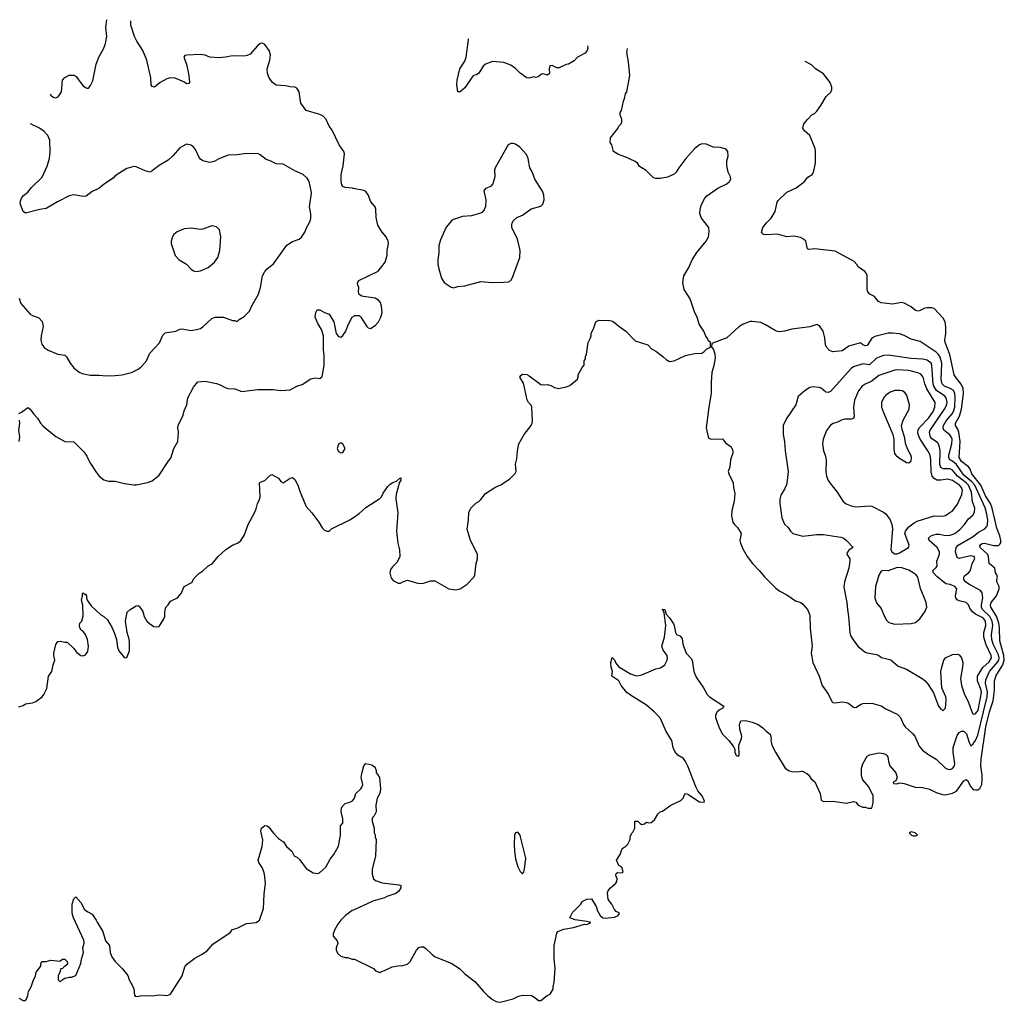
# Model space of a CAD drawing. Header units: inches. Extents: x 1678809 to 1859548, y 384609 to 522868.
# Tile 114 of 256: x 1717098 to 1725661, y 507476 to 516016. Entities that reach past the tile are written whole.
import ezdxf

# ---------------------------------------------------------------- set-up
doc = ezdxf.new("R2010")
doc.units = ezdxf.units.IN
doc.header["$MEASUREMENT"] = 0
for name, color, linetype in [('B7510', 7, 'Continuous'), ('B7511', 7, 'Continuous'), ('B7520', 7, 'Continuous'), ('B7521', 7, 'Continuous')]:
    doc.layers.add(name, color=color, linetype=linetype)

msp = doc.modelspace()

# ---------------------------------------------------------------- linework, layer by layer
at = {"layer": 'B7510', "color": 5, "elevation": 220}
for points in [[(1717090, 507511.3), (1717130, 507492), (1717150, 507492), (1717158, 507502), (1717170, 507534), (1717174, 507570), (1717197.2, 507610), (1717219, 507670), (1717236.5, 507703.5), (1717242, 507738), (1717282, 507790), (1717282, 507810), (1717290, 507831), (1717330, 507830.8), (1717370, 507841), (1717447.3, 507832.7), (1717470, 507851.3), (1717492, 507850), (1717512, 507830), (1717512.7, 507807.3), (1717490, 507786), (1717478, 507782), (1717474, 507770), (1717454, 507766), (1717454, 507754), (1717444.7, 507730), (1717432, 507710), (1717434, 507670), (1717450, 507654), (1717468, 507672), (1717490, 507684.7), (1717530, 507694.8), (1717550, 507694.8), (1717588, 507710), (1717630, 507814), (1717635.3, 507850), (1717652.5, 507907.5), (1717648.7, 507950), (1717659, 507990), (1717656.5, 508016.5), (1717566, 508210), (1717556, 508250), (1717555.3, 508330), (1717570, 508374), (1717588, 508392), (1717630, 508344.7), (1717663, 508283), (1717690, 508262), (1717730, 508242), (1717764.7, 508190), (1717771.1, 508171.1), (1717821, 508090), (1717844.7, 508010), (1717878, 507970), (1717884.7, 507910), (1717898.8, 507870), (1717930, 507831), (1717990, 507771), (1718038, 507710), (1718050.8, 507670), (1718074.8, 507630), (1718090, 507592), (1718096.9, 507536.9), (1718102, 507530), (1718126.4, 507526.4), (1718147, 507533), (1718190, 507536.3), (1718250, 507532.4), (1718310, 507540.3), (1718384.5, 507535.5), (1718410, 507547.3), (1718510, 507706), (1718534.8, 507785.2), (1718551.8, 507808.2), (1718620.5, 507859.5), (1718679, 507890), (1718730, 507924), (1718778, 507982), (1718930, 508082), (1718948, 508110), (1718990, 508121), (1719070, 508160.7), (1719155.3, 508170), (1719182.7, 508190), (1719219.3, 508290), (1719224.1, 508415.9), (1719237.2, 508510), (1719226, 508590), (1719217.5, 508617.5), (1719206.3, 508646.3), (1719177.2, 508690), (1719172.7, 508710), (1719206, 508830), (1719212.1, 508887.9), (1719196.5, 508963.5), (1719201.2, 508990), (1719230, 509013.4), (1719250, 509010.6), (1719262, 509002), (1719305.1, 508945.1), (1719350, 508898.8), (1719391.3, 508870), (1719418, 508830), (1719464.7, 508790), (1719484.7, 508750), (1719510, 508738), (1719535.5, 508715.5), (1719590, 508638), (1719650, 508601), (1719690, 508596), (1719710, 508602.8), (1719761.2, 508650), (1719798.6, 508721.4), (1719830, 508762), (1719870, 508832), (1719889, 508930), (1719888.9, 509011.1), (1719908, 509032), (1719909, 509070), (1719893.2, 509130), (1719896.5, 509163.5), (1719903.2, 509176.8), (1719930, 509204.7), (1719970, 509216), (1719992.1, 509227.9), (1720000, 509238.2)], [(1720000, 508277.8), (1719990, 508273.2), (1719930.4, 508229.6), (1719890, 508189.5), (1719864.2, 508155.8), (1719840.4, 508110), (1719826, 508070), (1719825.5, 508050), (1719858.8, 508010), (1719864, 507990), (1719850.8, 507950), (1719851, 507931), (1719862, 507902), (1719890, 507878), (1719930, 507864.7), (1719950, 507864.7), (1719990, 507851.3), (1720000, 507851)]]:
    msp.add_lwpolyline(points, dxfattribs=at)
at = {"layer": 'B7511', "color": 5}
for points, elevation in [([(1717363.1, 515368.3), (1717370, 515359.3), (1717390, 515342.7), (1717410, 515337.2), (1717433.2, 515346.8), (1717460.7, 515390), (1717471, 515490), (1717490, 515514), (1717530, 515533.2), (1717570, 515533.2), (1717590, 515524), (1717626, 515470), (1717650, 515442.7), (1717670, 515426), (1717690, 515419), (1717698, 515422), (1717715.5, 515444.5), (1717734, 515486), (1717763, 515630), (1717785.5, 515690), (1717830.6, 515770), (1717843.8, 515810), (1717854.9, 515870), (1717848.7, 515950), (1717857.6, 516016.3)], 260), ([(1720000, 514549.8), (1719991.5, 514551.5), (1719930, 514558.4), (1719908, 514568), (1719900.1, 514580.1), (1719893.3, 514613.3), (1719892.8, 514670), (1719912.9, 514747.1), (1719924.4, 514850), (1719918.3, 514870), (1719876.4, 514930), (1719815.2, 515055.2), (1719789.6, 515090), (1719762.7, 515150), (1719737.2, 515177.2), (1719710, 515192.7), (1719590, 515226), (1719544.7, 515290), (1719529.4, 515390), (1719510, 515421.2), (1719490, 515429.5), (1719450, 515432.6), (1719410, 515441.7), (1719330, 515446.3), (1719298, 515470), (1719266.9, 515510), (1719253, 515550), (1719251.1, 515590), (1719274.9, 515665.1), (1719278.3, 515710), (1719266.9, 515750), (1719230, 515802), (1719210, 515812.3), (1719190, 515809.3), (1719167.3, 515790), (1719102.5, 515717.5), (1719075.9, 515704.1), (1719050, 515699.3), (1718950, 515702), (1718889.5, 515689.5), (1718830, 515684.5), (1718752.1, 515692.1), (1718710, 515709.3), (1718670, 515715.1), (1718550.7, 515709.3), (1718535.3, 515704.7), (1718526, 515690), (1718548, 515630), (1718570.4, 515530), (1718574, 515470), (1718570, 515462), (1718550, 515459), (1718532, 515472), (1718450, 515509.4), (1718410, 515512.3), (1718377.1, 515502.9), (1718318.8, 515470), (1718270, 515429.2), (1718250, 515435.3), (1718242.7, 515450), (1718238, 515510), (1718203.6, 515663.6), (1718169.3, 515750), (1718116, 515830), (1718096, 515870), (1718063.7, 515970), (1718063.8, 516005.5)], 260), ([(1717094.7, 513594.7), (1717108.2, 513550), (1717190, 513458), (1717210, 513445.5), (1717265.3, 513425.3), (1717292.6, 513392.6), (1717302, 513350), (1717285.5, 513270), (1717282.3, 513230), (1717290, 513194.8), (1717310, 513166), (1717345.1, 513145.1), (1717430, 513110.4), (1717490, 513100.7), (1717506.2, 513086.2), (1717538, 513030), (1717570, 512990.7), (1717614.2, 512954.2), (1717640.9, 512940.9), (1717710, 512927.7), (1717790, 512928), (1717850, 512921.6), (1717930, 512923), (1717989.6, 512930.4), (1718070, 512950.6), (1718130, 512979.1), (1718158.3, 513001.7), (1718202, 513050), (1718230, 513118.8), (1718313.3, 513206.7), (1718344.6, 513275.4), (1718364.5, 513295.5), (1718455.3, 513310), (1718490, 513326.8), (1718509.6, 513330.4), (1718590, 513314.9), (1718650, 513325.3), (1718670, 513332.2), (1718690, 513346.4), (1718770, 513418), (1718798, 513430), (1718872, 513430), (1718950, 513402), (1718970, 513402), (1718990, 513394), (1719006, 513410), (1719050, 513436), (1719095.9, 513484.1), (1719117, 513530), (1719175.1, 513630), (1719194, 513690), (1719209.6, 513790), (1719230, 513827.3), (1719250, 513850.6), (1719306, 513894), (1719422.6, 514057.4), (1719470, 514087.7), (1719529, 514110), (1719550, 514125.5), (1719578.9, 514170), (1719590, 514202.8), (1719621.3, 514258.7), (1719631.3, 514288.7), (1719631.5, 514328.5), (1719619.1, 514390), (1719635.1, 514510), (1719633.3, 514530), (1719616.3, 514610), (1719598.9, 514638.9), (1719562.7, 514670), (1719490, 514701.6), (1719390, 514759.3), (1719330, 514763.7), (1719275.3, 514790), (1719240.5, 514800.5), (1719190, 514842.7), (1719170, 514852.3), (1719049.6, 514849.6), (1718990, 514840.5), (1718910, 514838.3), (1718830, 514806), (1718790, 514783.1), (1718750, 514775.8), (1718691.1, 514791.1), (1718670, 514805.1), (1718658, 514818), (1718627.1, 514887.1), (1718611.1, 514911.1), (1718586.2, 514926.2), (1718550, 514933.3), (1718510, 514915.6), (1718490, 514901.6), (1718430, 514832), (1718390, 514794), (1718310, 514749.5), (1718250, 514702.7), (1718230, 514692.3), (1718190, 514702.9), (1718110, 514738), (1718090, 514739.3), (1718030, 514722), (1717970, 514686.6), (1717930, 514658), (1717910, 514637.6), (1717837.3, 514590), (1717786.8, 514550), (1717730, 514522.9), (1717676.4, 514483.6), (1717650, 514480.7), (1717570, 514492.8), (1717530, 514485.3), (1717427.5, 514432.5), (1717330, 514374.3), (1717274.7, 514365.3), (1717150, 514334), (1717130, 514348), (1717104, 514410), (1717101.2, 514430), (1717114.8, 514465.2), (1717131.9, 514488.1), (1717170, 514516), (1717201.2, 514558.8), (1717292.5, 514647.5), (1717337, 514743), (1717358, 514810), (1717364, 514870), (1717360.3, 514970), (1717342, 515010), (1717310, 515044.4), (1717270, 515072.3), (1717193.4, 515112)], 280), ([(1717090, 512594.8), (1717115.1, 512604.9), (1717170, 512644.7), (1717190, 512631.3), (1717217.3, 512590), (1717251.8, 512551.8), (1717278, 512510), (1717303.4, 512483.4), (1717412.7, 512392.7), (1717490, 512350.7), (1717570, 512346.8), (1717658, 512258), (1717682, 512222), (1717708.3, 512168.3), (1717764.1, 512084.1), (1717790.8, 512050), (1717830, 512017.3), (1717870, 512005.5), (1717930, 512004.9), (1718010, 511985.5), (1718090, 511974.8), (1718110, 511974.8), (1718210, 511994), (1718251.7, 512008.3), (1718310, 512058.8), (1718394.8, 512185.2), (1718414, 512206), (1718439.5, 512290), (1718474, 512350), (1718478.4, 512430), (1718473.2, 512470), (1718477.2, 512490), (1718521.2, 512578.8), (1718530, 512618), (1718551.8, 512670), (1718561.3, 512730), (1718610, 512822.8), (1718648.7, 512870), (1718710, 512873.4), (1718810, 512854.4), (1718842.3, 512842.3), (1718890, 512815.5), (1718910, 512810.6), (1718970, 512808), (1719030, 512785.5), (1719170, 512803), (1719302, 512802), (1719370, 512793.4), (1719450, 512798.8), (1719508, 512830), (1719554.8, 512845.2), (1719630, 512894.8), (1719670, 512902.8), (1719710, 512898), (1719730, 512914), (1719745.2, 513010), (1719747.2, 513052.8), (1719747.2, 513092.8), (1719739.7, 513150), (1719741.3, 513270), (1719723.9, 513323.9), (1719690, 513375.3), (1719669.3, 513430), (1719674, 513470), (1719686.3, 513493.7), (1719710, 513496), (1719750, 513471), (1719790, 513458), (1719830.4, 513390.4), (1719850.5, 513290), (1719870, 513262), (1719890, 513256.3), (1719910, 513270.7), (1719935.1, 513310), (1719954.6, 513365.4), (1719988.7, 513430), (1720000, 513437.8)], 260), ([(1717094.5, 512350), (1717099.5, 512390), (1717089.6, 512450), (1717099.3, 512510), (1717095.5, 512535.5)], 260), ([(1717090, 510044.7), (1717130, 510056), (1717150, 510071), (1717210, 510078.8), (1717238, 510090), (1717294, 510130), (1717309.4, 510150.6), (1717335.5, 510204.5), (1717349.5, 510310), (1717379, 510350), (1717389.2, 510410), (1717404, 510450), (1717394, 510490), (1717394, 510510), (1717413.6, 510586.4), (1717429.5, 510610.5), (1717450, 510616), (1717490, 510604.7), (1717510, 510604.7), (1717570, 510551), (1717596.3, 510516.3), (1717630, 510490.8), (1717650, 510486.8), (1717670, 510497.3), (1717690, 510524.7), (1717696.2, 510570), (1717689.4, 510630), (1717670, 510673.2), (1717650, 510699.3), (1717634, 510710), (1717621.2, 510730), (1717619, 510750), (1717622, 510770), (1717638, 510790), (1717649.1, 510830.9), (1717646.6, 510926.6), (1717635.3, 510970), (1717646, 511010), (1717646, 511030), (1717650, 511034), (1717662, 511022), (1717670, 511022), (1717678, 511010), (1717678, 510990), (1717684.7, 510970), (1717720.7, 510920.7), (1717803.7, 510843.7), (1717830.5, 510830), (1717861.2, 510801.2), (1717901.6, 510730), (1717922.3, 510682.3), (1717940.4, 510630), (1717950, 510562), (1717960.4, 510530), (1718010, 510471.3), (1718030, 510472), (1718052.7, 510530), (1718054.5, 510605.5), (1718051.6, 510631.6), (1718032.3, 510690), (1718018, 510790), (1718034, 510866), (1718058, 510890), (1718110, 510921), (1718130, 510924.7), (1718138.8, 510918.8), (1718170, 510872), (1718181, 510830), (1718204.7, 510790), (1718227.5, 510767.5), (1718263.5, 510743.5), (1718290, 510738), (1718310, 510742), (1718352.5, 510807.5), (1718359.3, 510830), (1718360.9, 510870), (1718370, 510911.3), (1718388.7, 510930), (1718410, 510962), (1718470, 510992), (1718502, 511030), (1718528, 511090), (1718596.5, 511123.5), (1718616.4, 511163.6), (1718656.4, 511203.6), (1718690, 511224.7), (1718734.6, 511265.4), (1718772.9, 511287.1), (1718824, 511350), (1718890, 511411), (1718949.5, 511450.5), (1718998, 511470), (1719022, 511490), (1719050, 511532), (1719085.2, 511630), (1719141.2, 511730), (1719155.5, 511764.5), (1719165.2, 511810), (1719182, 511838), (1719189.2, 511870), (1719184, 511990), (1719190, 511998), (1719228.9, 512011.1), (1719270, 512052), (1719290, 512062), (1719350.6, 512030.6), (1719370, 512002), (1719390, 511992), (1719450, 512032), (1719470, 512036), (1719490, 512021), (1719518, 511970), (1719538, 511910), (1719590, 511784), (1719638, 511730), (1719698.8, 511650), (1719730, 511601), (1719750, 511581), (1719770, 511571), (1719790, 511571.3), (1719810, 511591), (1719969.5, 511670.5), (1720000, 511690.7)], 240)]:
    msp.add_lwpolyline(points, dxfattribs=dict(at, elevation=elevation))
for points, elevation in [([(1718770, 514225.1), (1718690, 514195.4), (1718670, 514192.4), (1718590, 514203.1), (1718530, 514198.2), (1718467, 514173), (1718440.3, 514150), (1718426, 514130), (1718414.3, 514090), (1718415.6, 514070), (1718450, 513968.2), (1718484.4, 513930), (1718550, 513891.5), (1718590, 513848.5), (1718610, 513833.7), (1718630, 513827.6), (1718670, 513834.7), (1718737.5, 513862.5), (1718791.4, 513908.6), (1718821.2, 513950), (1718838.5, 514010), (1718847.3, 514130), (1718835.6, 514190), (1718810, 514217)], 320), ([(1719890, 512338), (1719870, 512326), (1719858, 512290), (1719870, 512262), (1719890, 512252), (1719910, 512254), (1719928, 512290), (1719910, 512326)], 260)]:
    msp.add_lwpolyline(points, close=True, dxfattribs=dict(at, elevation=elevation))
at = {"layer": 'B7520', "color": 5}
for points, elevation in [([(1720000, 507851), (1720010.7, 507850.7), (1720174, 507770), (1720194, 507750), (1720230, 507734), (1720238, 507742), (1720270, 507751.3), (1720336.5, 507783.5), (1720386.3, 507793.7), (1720430, 507796.3), (1720471.7, 507808.3), (1720493.2, 507830), (1720548.7, 507930), (1720570, 507951.3), (1720590, 507958), (1720610, 507958), (1720630, 507944.7), (1720686, 507890), (1720712.2, 507872.2), (1720850, 507815.3), (1720923.8, 507770), (1720970, 507723), (1721057.3, 507657.3), (1721130.8, 507570), (1721170, 507531), (1721210, 507501), (1721243.5, 507483.5), (1721270, 507476), (1721290, 507478.8), (1721390, 507507.3), (1721435.3, 507530), (1721470, 507539.1), (1721550, 507534), (1721578.8, 507518.8), (1721610, 507491.3), (1721630, 507491.3), (1721686.3, 507533.7), (1721712.7, 507547.3), (1721737.2, 507590), (1721737.2, 507610), (1721746.6, 507650), (1721754.5, 507770), (1721747.5, 507852.5), (1721747.3, 507970), (1721770, 508078), (1721779, 508090), (1721830, 508110.3), (1721914.8, 508125.3), (1722010, 508156), (1722030, 508151.3), (1722066, 508170), (1722030, 508179.3), (1721930, 508192.3), (1721882, 508210), (1721904.7, 508255.3), (1721974.8, 508325.2), (1721990, 508352), (1722030, 508372), (1722070, 508374), (1722111.3, 508310), (1722124.7, 508270), (1722146, 508230), (1722170, 508210.8), (1722190, 508206), (1722270, 508217.3), (1722302, 508230), (1722313.6, 508246.4), (1722313.2, 508253.2), (1722286.3, 508266.3), (1722270, 508282), (1722249.3, 508329.3), (1722215.3, 508370), (1722209.1, 508430.9), (1722218, 508450), (1722235.3, 508470), (1722284, 508510), (1722292.7, 508527.3), (1722293.2, 508550), (1722283.1, 508576.9), (1722284.7, 508595.3), (1722296.4, 508603.6), (1722338, 508602), (1722346, 508610), (1722335.3, 508650), (1722310, 508666), (1722289, 508710), (1722320.2, 508759.8), (1722334.6, 508805.4), (1722343.1, 508816.9), (1722370, 508832), (1722388, 508850), (1722408, 508890), (1722408, 508910), (1722418, 508942), (1722430, 508954), (1722448, 508990), (1722448.7, 509051.3), (1722474, 509050), (1722494, 509030), (1722510, 509022), (1722533.6, 509026.4), (1722550, 509042), (1722570, 509036), (1722590, 509038), (1722619.3, 509060.7), (1722649.1, 509110.9), (1722668, 509130), (1722690, 509138), (1722762, 509190), (1722849.3, 509230.7), (1722868.7, 509250), (1722880.2, 509279.8), (1722890, 509291), (1722910, 509284.7), (1723010, 509218), (1723050, 509214), (1723055.3, 509224.7), (1723032.7, 509270), (1722995.1, 509315.1), (1722982, 509342), (1722910, 509529.3), (1722890, 509569.3), (1722870, 509594.7), (1722822.5, 509622.5), (1722796.2, 509656.2), (1722782, 509690), (1722769.6, 509750), (1722720.7, 509830), (1722670, 509942.7), (1722649.5, 509970), (1722616.1, 510000)], 220), ([(1723165.2, 510000), (1723162.4, 509997.6), (1723150.7, 509970), (1723150.7, 509950), (1723177.3, 509870), (1723206.8, 509810), (1723266, 509750), (1723303.5, 509703.5), (1723316.9, 509676.9), (1723318, 509650), (1723330, 509622), (1723350, 509614), (1723355.3, 509624.7), (1723354, 509710), (1723377.2, 509770), (1723379, 509790), (1723362.7, 509850), (1723357.2, 509890), (1723370, 509922), (1723410, 509924.7), (1723470, 509911), (1723522, 509890), (1723562, 509862), (1723590, 509831.3), (1723626, 509806), (1723634.8, 509770), (1723630.8, 509750), (1723641, 509710), (1723670.6, 509650), (1723754.8, 509510), (1723786, 509490), (1723810, 509483), (1723850, 509480.5), (1723904.9, 509484.9), (1723945.2, 509465.2), (1723961, 509450), (1723979.8, 509419.8), (1724013.2, 509393.2), (1724058.8, 509290), (1724070, 509232), (1724090, 509220.7), (1724170, 509224), (1724290, 509206.8), (1724350, 509221), (1724370, 509216), (1724390.6, 509190.6), (1724430, 509170.7), (1724450, 509170.7), (1724476.5, 509163.5), (1724510, 509164.7), (1724519.5, 509210), (1724521.2, 509270), (1724482, 509350), (1724432, 509410), (1724424.9, 509424.9), (1724419.6, 509450), (1724420.5, 509510), (1724431.8, 509550), (1724470, 509615.5), (1724490, 509625.5), (1724570, 509643.1), (1724610, 509638.4), (1724630.8, 509630), (1724640.4, 509620.4), (1724647.7, 509610), (1724653, 509570), (1724664.9, 509530), (1724717.3, 509470), (1724730.9, 509429.1), (1724718, 509402), (1724694, 509390), (1724698, 509378), (1724730, 509374), (1724738, 509382), (1724750, 509384.7), (1724790, 509379.1), (1724886.3, 509346.3), (1724950, 509342.8), (1725010, 509328.8), (1725070, 509298.9), (1725123, 509283), (1725150, 509280.2), (1725210, 509292.3), (1725246, 509310), (1725310, 509399.6), (1725330, 509412.2), (1725342.6, 509402.6), (1725370, 509348), (1725390, 509326.7), (1725410, 509321.3), (1725430, 509322), (1725450, 509333.7), (1725464.7, 509370), (1725469.9, 509410.1), (1725468.6, 509451.4), (1725456.2, 509530), (1725459.4, 509590), (1725501.3, 509870), (1725530, 509989.3), (1725533.4, 510000)], 220), ([(1724685.2, 510000), (1724730, 509979.3), (1724759.5, 509950), (1724785.2, 509890), (1724798.5, 509870), (1724866.7, 509810), (1724882.2, 509790), (1724922.1, 509702.1), (1724950, 509666.7), (1725005.7, 509625.7), (1725069.3, 509589.3), (1725150, 509511.8), (1725170, 509503.2), (1725190, 509500.8), (1725210, 509506.7), (1725227.4, 509530), (1725230.5, 509550), (1725215.2, 509650), (1725215.4, 509690), (1725250, 509795.8), (1725270, 509820.3), (1725287.9, 509832.1), (1725310, 509831.6), (1725332.9, 509810), (1725354.5, 509734.5), (1725370, 509706), (1725390, 509723.7), (1725410, 509751.4), (1725430, 509796.5), (1725480.8, 510000)], 240), ([(1725379, 510000), (1725379.3, 509999.3), (1725390, 509981.5), (1725410, 509983.2), (1725422.4, 510000)], 260), ([(1720000, 509238.2), (1720009, 509250), (1720022.7, 509290), (1720065.2, 509330), (1720074.8, 509345.2), (1720081.2, 509370), (1720069.5, 509429.5), (1720074.8, 509465.2), (1720090, 509532), (1720110, 509552), (1720159.6, 509539.6), (1720183.6, 509523.6), (1720190, 509514), (1720198, 509490), (1720198, 509470), (1720213.7, 509453.7), (1720226.8, 509430), (1720237.3, 509330), (1720231, 509290), (1720206, 509250), (1720196, 509190), (1720198, 509130), (1720182, 509098), (1720170, 509086), (1720164.7, 509070), (1720164.7, 509050), (1720182, 508990), (1720182, 508950), (1720191.1, 508931.1), (1720191.3, 508910), (1720198, 508890), (1720193.4, 508750), (1720162.8, 508630), (1720162.8, 508590), (1720176, 508550), (1720193.7, 508533.7), (1720250, 508514), (1720396.9, 508496.9), (1720412, 508490), (1720412, 508470), (1720396.9, 508443.1), (1720370, 508422), (1720290, 508395.3), (1720270, 508384), (1720170, 508356), (1720000, 508277.8)], 220)]:
    msp.add_lwpolyline(points, dxfattribs=dict(at, elevation=elevation))
for points, elevation in [([(1721430, 508955.3), (1721410, 508948.7), (1721403, 508930), (1721398.4, 508850), (1721400.3, 508790), (1721410, 508722), (1721430, 508652), (1721450, 508612), (1721470, 508592), (1721482, 508610), (1721490, 508634), (1721500.7, 508730), (1721454.9, 508914.9), (1721450, 508928.7)], 240), ([(1724850, 508958), (1724834, 508950), (1724854, 508930), (1724870, 508922), (1724890, 508922), (1724906, 508930), (1724886, 508950)], 220)]:
    msp.add_lwpolyline(points, close=True, dxfattribs=dict(at, elevation=elevation))
at = {"layer": 'B7521', "color": 5}
for points, elevation in [([(1722037.4, 515790.6), (1722038.8, 515770), (1722034.8, 515750), (1722015.2, 515724.8), (1721950.7, 515689.3), (1721919.8, 515660.2), (1721870, 515628.7), (1721850, 515628), (1721790, 515599), (1721770, 515599.3), (1721730, 515617.2), (1721710, 515615.3), (1721704, 515590), (1721706, 515550), (1721690, 515534), (1721650, 515545.2), (1721636, 515544), (1721610, 515524), (1721590, 515515.3), (1721570, 515519), (1721530, 515509), (1721508.7, 515510), (1721452.1, 515552.1), (1721410, 515593.2), (1721370, 515621.2), (1721310, 515644), (1721210, 515654), (1721150, 515629.2), (1721130, 515613.2), (1721090, 515552.7), (1721070, 515538), (1721044.7, 515530), (1721030, 515515.3), (1720970, 515424), (1720930, 515388), (1720910, 515388), (1720899.6, 515450), (1720903.6, 515490), (1720927, 515590), (1720970, 515657.3), (1720981.1, 515690), (1721002.5, 515842.5), (1721001.1, 515851.4)], 240), ([(1720000, 511690.7), (1720050, 511724), (1720110, 511777.3), (1720230, 511854.8), (1720245.2, 511870), (1720260.1, 511899.9), (1720300.5, 511959.5), (1720319.7, 511980.3), (1720344.7, 511995.3), (1720374.8, 512005.2), (1720402, 512030), (1720413.4, 512033.4), (1720413.4, 512010), (1720402.5, 511997.5), (1720373.4, 511893.4), (1720370.7, 511850.7), (1720386.8, 511730), (1720374.8, 511570), (1720387.5, 511467.5), (1720401, 511410), (1720404.7, 511350), (1720379.8, 511300.2), (1720339.8, 511260.2), (1720323.5, 511236.5), (1720318, 511210), (1720330, 511162), (1720350, 511138), (1720390, 511118), (1720410, 511118), (1720430, 511131.3), (1720470, 511144.7), (1720570, 511116), (1720610, 511118), (1720670, 511138), (1720710, 511138), (1720830.9, 511070.9), (1720890, 511060.7), (1720930, 511070.8), (1720988.7, 511110), (1721048, 511170), (1721055.3, 511190), (1721068.7, 511290), (1721079, 511330), (1721079, 511370), (1721019, 511490), (1720989.3, 511589.3), (1721002, 511670), (1721005.6, 511734.4), (1721022, 511770), (1721066.3, 511813.7), (1721092.5, 511827.5), (1721110, 511844.7), (1721150, 511898), (1721229.5, 511950.5), (1721290, 511976), (1721320.2, 511999.8), (1721358.6, 512021.4), (1721407.5, 512072.5), (1721415.1, 512090), (1721410, 512154), (1721421.6, 512198.4), (1721427.8, 512270), (1721440.7, 512330), (1721487, 512410), (1721546, 512490), (1721554, 512510), (1721557.2, 512530), (1721553.2, 512650), (1721545.6, 512665.6), (1721524, 512690), (1721512.9, 512712.9), (1721478.6, 512858.6), (1721448, 512910), (1721456.4, 512923.6), (1721470, 512934), (1721510, 512931.3), (1721530, 512921), (1721630, 512846.8), (1721650, 512842.8), (1721690, 512846), (1721718, 512838), (1721750, 512821), (1721788.4, 512811.6), (1721850, 512824.7), (1721883.1, 512836.9), (1721948.4, 512891.6), (1721955.3, 512910), (1721955.3, 512930), (1721990, 512994), (1722007.3, 513012.7), (1722008, 513050), (1722018, 513070), (1722018, 513090), (1722028, 513110), (1722042, 513210), (1722062, 513250), (1722068.7, 513270), (1722069, 513291), (1722088.7, 513330), (1722108.7, 513390), (1722134.6, 513405.4), (1722230, 513402), (1722255.3, 513395.3), (1722290, 513371.3), (1722310, 513351.3), (1722371.3, 513310), (1722450, 513224.7), (1722562, 513190), (1722594.4, 513154.4), (1722630, 513136), (1722692, 513090), (1722722, 513062), (1722750, 513044.7), (1722790, 513051.3), (1722890, 513099.1), (1722970, 513114.8), (1723030, 513118), (1723048, 513130), (1723070, 513154), (1723106, 513170), (1723106, 513210), (1723090, 513226), (1723078, 513250), (1723064.7, 513264.7), (1723048.7, 513310), (1723009, 513370), (1722989.5, 513429.5), (1722970, 513468), (1722929.4, 513590), (1722876.2, 513670), (1722865.1, 513730), (1722875.6, 513790), (1722917.6, 513862.4), (1722948.2, 513930), (1722987.9, 513992.1), (1723068.6, 514091.4), (1723089.6, 514130), (1723095.3, 514175.3), (1723091.8, 514210), (1723027, 514290), (1723013.6, 514330), (1723015.6, 514370), (1723027.3, 514410), (1723055.8, 514464.2), (1723075.6, 514484.4), (1723170, 514550.8), (1723248.7, 514590), (1723272, 514610), (1723282.7, 514630), (1723281.2, 514650), (1723261.2, 514690), (1723247, 514750), (1723249.4, 514790), (1723259.3, 514830), (1723257.2, 514870), (1723246.3, 514886.3), (1723234.5, 514894.5), (1723190, 514906.6), (1723130, 514909.3), (1723070, 514935.1), (1723030, 514936.2), (1723011.3, 514930), (1722970, 514896), (1722893, 514810), (1722830.6, 514730), (1722808.3, 514691.7), (1722790, 514673.2), (1722732.3, 514647.7), (1722670, 514635.1), (1722630, 514636), (1722610, 514641.2), (1722545.4, 514705.4), (1722490, 514741.2), (1722470, 514769), (1722450, 514784), (1722370, 514822.7), (1722304.8, 514844.8), (1722264, 514870), (1722249.1, 514929.1), (1722234, 514950), (1722237.2, 514990), (1722299, 515070), (1722310, 515092), (1722328.9, 515111.1), (1722335.3, 515130), (1722335.3, 515150), (1722322, 515190), (1722322, 515210), (1722333.2, 515226.8), (1722348.9, 515308.9), (1722359.3, 515330), (1722367.6, 515372.4), (1722377.2, 515390), (1722403.7, 515530), (1722392.3, 515650), (1722377.2, 515730), (1722385, 515765.3)], 240), ([(1725533.4, 510000), (1725563.7, 510096.3), (1725576.1, 510190), (1725575.5, 510270), (1725590, 510316.8), (1725649.7, 510410), (1725661.4, 510450), (1725656.5, 510490), (1725622.2, 510617.8), (1725619, 510730), (1725612.5, 510770), (1725593.2, 510833.2), (1725543.5, 510910), (1725540.6, 510930), (1725547.1, 510950), (1725592.1, 511010), (1725618, 511070), (1725617.4, 511090), (1725595.1, 511130), (1725595.4, 511150), (1725602, 511170), (1725596.9, 511190), (1725583.6, 511210), (1725579.7, 511250), (1725529.8, 511290), (1725523.6, 511350), (1725514.4, 511370), (1725451.5, 511430), (1725448.7, 511450), (1725470, 511463), (1725490, 511465.9), (1725570, 511445), (1725610, 511445.6), (1725623.2, 511456.8), (1725629.9, 511470), (1725630.3, 511489.7), (1725621.8, 511530), (1725597.5, 511597.5), (1725556.5, 511770), (1725541.8, 511810), (1725499.1, 511879.1), (1725456.9, 511970), (1725379.9, 512070), (1725363.9, 512110), (1725349.9, 512130), (1725290, 512176.9), (1725268.4, 512210), (1725277.8, 512350), (1725265.1, 512430), (1725256.5, 512456.5), (1725237, 512490), (1725237.3, 512510), (1725270.9, 512569.1), (1725288.1, 512630), (1725307, 512767), (1725304, 512810), (1725287.3, 512847.3), (1725242.2, 512902.2), (1725225.7, 512930), (1725186.9, 513106.9), (1725147.5, 513210), (1725143.6, 513230), (1725152.5, 513290), (1725153.9, 513346.1), (1725146.9, 513390), (1725130, 513420.8), (1725050, 513507.3), (1725030, 513513.3), (1724990, 513512.4), (1724970, 513508.6), (1724930, 513488.8), (1724910, 513484.2), (1724890, 513488.3), (1724850, 513519.6), (1724790, 513552), (1724770, 513557), (1724690, 513543.5), (1724590, 513554.5), (1724567.1, 513567.1), (1724531.5, 513611.5), (1724491.9, 513631.9), (1724473.2, 513650), (1724469.3, 513670), (1724468.9, 513788.9), (1724462, 513810), (1724449.1, 513829.1), (1724390, 513868.7), (1724379.3, 513890), (1724355.4, 513915.4), (1724190, 514003.6), (1724014.6, 514025.4), (1723960.2, 514020.2), (1723950, 514026), (1723934, 514090), (1723915.3, 514110), (1723890, 514124), (1723830, 514134), (1723769.5, 514129.5), (1723690, 514152.7), (1723586, 514146), (1723566, 514150), (1723550, 514166), (1723562, 514210), (1723593.2, 514250), (1723633.2, 514290), (1723669.2, 514350), (1723685.2, 514430), (1723694.8, 514445.2), (1723770, 514517.3), (1723850, 514555.5), (1723910, 514597.1), (1723924.5, 514610), (1723951.5, 514648.5), (1723990, 514670.6), (1724002.4, 514690), (1724018.3, 514770), (1724020.4, 514870), (1724017, 514897), (1723969.6, 515010), (1723922.7, 515050), (1723910, 515074), (1723919, 515110), (1723949, 515150), (1723988.7, 515190), (1724010, 515201), (1724030, 515221), (1724065.2, 515270), (1724112.7, 515350), (1724153.3, 515386.7), (1724162, 515410), (1724160.7, 515430), (1724147.8, 515470), (1724090, 515546.6), (1724018.4, 515590), (1723984.5, 515624.5), (1723930, 515652.9)], 220), ([(1720000, 513437.8), (1720010, 513444.7), (1720050, 513444.7), (1720064.7, 513430), (1720118, 513350), (1720130, 513338), (1720150, 513331), (1720190, 513357.3), (1720218.4, 513390), (1720239.7, 513430), (1720249.6, 513470), (1720245.6, 513525.6), (1720236.9, 513556.9), (1720219.7, 513579.7), (1720190, 513595.1), (1720089.1, 513609.1), (1720073.2, 513613.2), (1720050, 513628), (1720044, 513650), (1720048, 513690), (1720038, 513710), (1720035.3, 513730), (1720048, 513750), (1720216, 513830), (1720278, 513910), (1720294.5, 513970), (1720294.5, 514010), (1720306.6, 514070), (1720302.7, 514090), (1720286, 514130), (1720249.3, 514170), (1720214, 514230), (1720197.2, 514297.2), (1720194.5, 514370), (1720189.3, 514390), (1720152.9, 514432.9), (1720130, 514492.7), (1720110, 514523.7), (1720090, 514531.8), (1720000, 514549.8)], 260), ([(1725480.8, 510000), (1725513.3, 510130), (1725515.3, 510175.3), (1725499.2, 510250), (1725501.2, 510278.8), (1725533.6, 510350), (1725605.9, 510434.1), (1725613.8, 510450), (1725616.2, 510470), (1725610, 510497.4), (1725565.3, 510590), (1725553.9, 510630), (1725549.3, 510670), (1725560.5, 510750), (1725554.7, 510790), (1725534.7, 510830), (1725472.1, 510890), (1725463.4, 510910), (1725461.8, 510930), (1725473.4, 510990), (1725470, 511034.2), (1725455.6, 511055.6), (1725352.3, 511110), (1725324.4, 511130), (1725309.8, 511150), (1725308.3, 511170), (1725316.5, 511183.5), (1725351.1, 511210), (1725367.4, 511230), (1725382.2, 511290), (1725403.9, 511330), (1725398, 511350), (1725370, 511357), (1725354.9, 511354.9), (1725270, 511332.2), (1725250, 511342), (1725237.3, 511390), (1725243.7, 511430), (1725260.7, 511450), (1725390, 511523.3), (1725437.9, 511562.1), (1725492.7, 511590), (1725509.1, 511610), (1725514.8, 511625.2), (1725517.8, 511670), (1725510, 511719.7), (1725493.7, 511773.7), (1725404.5, 511970), (1725379.4, 511999.4), (1725310, 512058.8), (1725246.7, 512150), (1725210, 512179.9), (1725188.6, 512190), (1725178.7, 512210), (1725178.4, 512230), (1725203.9, 512330), (1725206.6, 512370), (1725200.2, 512390), (1725188, 512408), (1725135.9, 512450), (1725128.5, 512470), (1725133.8, 512490), (1725154.7, 512530), (1725209, 512590), (1725219.7, 512610), (1725231.5, 512650), (1725235.2, 512735.3), (1725230.3, 512770), (1725215.2, 512795.2), (1725191.1, 512811.1), (1725140.7, 512830), (1725120.7, 512850), (1725112.6, 512890), (1725118.1, 513030), (1725104, 513084), (1725090, 513107.4), (1725070, 513127.1), (1724930, 513219.8), (1724850, 513241.1), (1724790, 513272.6), (1724750, 513285.7), (1724690, 513292.1), (1724650, 513290.9), (1724535.9, 513264.1), (1724510, 513247.8), (1724470, 513183.5), (1724450, 513180.5), (1724429.6, 513190), (1724410, 513207.6), (1724310, 513178), (1724250, 513138), (1724170, 513129.6), (1724140.5, 513140.5), (1724116.2, 513170), (1724107.6, 513190), (1724101.6, 513250), (1724085.1, 513310), (1724054.8, 513354.7), (1724030, 513367.3), (1723970, 513347), (1723812.5, 513327.5), (1723750, 513309.6), (1723710, 513304.2), (1723690, 513306), (1723670, 513314), (1723585.6, 513365.6), (1723543.3, 513383.3), (1723470, 513394.5), (1723450, 513391.8), (1723390.3, 513369.7), (1723353.8, 513346.2), (1723247.5, 513252.5), (1723118, 513202), (1723114, 513170), (1723131.1, 513151.1), (1723144.7, 513110), (1723145.4, 513074.6), (1723134.8, 513010), (1723118.8, 512950), (1723112.8, 512867.2), (1723113.2, 512766.8), (1723090.5, 512649.5), (1723067.7, 512470), (1723084.7, 512390), (1723090, 512382), (1723111.3, 512371.3), (1723210, 512372), (1723237.5, 512337.5), (1723284.9, 512304.9), (1723300.7, 512270), (1723300.7, 512250), (1723279.1, 512190), (1723274, 512130), (1723260.7, 512090), (1723264.9, 512070), (1723302, 511990), (1723304.9, 511950), (1723317.5, 511897.5), (1723312.1, 511827.9), (1723290.4, 511750), (1723288.1, 511708.1), (1723300.7, 511650), (1723314, 511630), (1723342.3, 511602.3), (1723374, 511550), (1723362, 511490), (1723366.6, 511466.6), (1723390.4, 511410.4), (1723424.9, 511350), (1723470.3, 511290.3), (1723530.7, 511230), (1723575.2, 511175.2), (1723675.2, 511075.2), (1723710, 511050.8), (1723770, 511018.8), (1723845.2, 510965.2), (1723891.3, 510950), (1723910, 510936), (1723950.5, 510890), (1723967.3, 510850), (1723970.4, 510830), (1723972.5, 510727.5), (1723990.5, 510570), (1723983, 510510), (1723997.3, 510430), (1724051.6, 510311.6), (1724077, 510230), (1724132.4, 510150), (1724160.7, 510090), (1724170, 510083), (1724190, 510079.3), (1724250, 510088.2), (1724290, 510083), (1724310, 510073.4), (1724350, 510040.5), (1724370, 510037.1), (1724410, 510065.3), (1724430, 510072.4), (1724510, 510075.8), (1724590, 510052.4), (1724630, 510025.5), (1724685.2, 510000)], 240), ([(1725422.4, 510000), (1725430, 510010.2), (1725436.6, 510030), (1725464.3, 510170), (1725460.6, 510190), (1725428.8, 510270), (1725429, 510310), (1725473.3, 510386.7), (1725530, 510434.1), (1725549.1, 510470), (1725548.3, 510490), (1725502.4, 510582.4), (1725484.4, 510650), (1725484.8, 510690), (1725499.9, 510750), (1725497.1, 510790), (1725484.2, 510810), (1725470, 510820.8), (1725409.6, 510849.6), (1725383.4, 510870), (1725362.2, 510902.2), (1725350, 510931.1), (1725330.5, 510950.5), (1725270, 510964.4), (1725250, 510974), (1725238.9, 510990), (1725237.3, 511010), (1725249.7, 511070), (1725232.1, 511090), (1725190, 511108.3), (1725153.8, 511113.8), (1725075.4, 511175.4), (1725046.8, 511210), (1725039.7, 511230), (1725070, 511255.5), (1725077.7, 511270), (1725073.3, 511310), (1725098.5, 511370), (1725098.1, 511390), (1725076.5, 511430), (1725007.6, 511490), (1725003.1, 511510), (1725026.8, 511533.2), (1725070, 511544.1), (1725096.5, 511543.5), (1725150, 511532.5), (1725190, 511536.2), (1725230, 511551.6), (1725274.3, 511585.7), (1725315, 511630), (1725350, 511676.9), (1725387.7, 511710), (1725402.8, 511737.2), (1725405.2, 511770), (1725385.2, 511830), (1725375.2, 511910), (1725349, 511970), (1725330, 511990.7), (1725255, 512050), (1725210, 512102.5), (1725190, 512113.2), (1725130, 512112.1), (1725110, 512123.4), (1725100.4, 512150), (1725102.4, 512270), (1725096.3, 512316.3), (1725081.4, 512341.4), (1725032.1, 512372.1), (1725016.6, 512396.6), (1725011.6, 512430), (1725016.6, 512450), (1725142.5, 512630), (1725157.9, 512662.1), (1725163.4, 512690), (1725156.2, 512730), (1725145.3, 512745.3), (1725073.1, 512793.1), (1725047.9, 512830), (1725042.8, 512850), (1725031.4, 513010), (1725024.2, 513030), (1724990, 513056.4), (1724950, 513066.9), (1724850, 513072.1), (1724650, 513100.8), (1724610, 513098), (1724550, 513073.2), (1724490, 513016.4), (1724430, 513024.8), (1724350, 512999.8), (1724330, 512983.8), (1724150, 512784.4), (1724130, 512776), (1724110, 512779.1), (1724070, 512813.6), (1724050, 512820.7), (1723990, 512826), (1723970, 512819.3), (1723930, 512792.7), (1723870, 512742), (1723847.7, 512670), (1723766.7, 512550), (1723738.4, 512490), (1723739.5, 512410), (1723750.3, 512350.3), (1723754.6, 512270), (1723781.5, 512090), (1723773.8, 512010), (1723765.9, 511974.1), (1723750, 511936), (1723717.4, 511882.6), (1723708.5, 511850), (1723708.7, 511810), (1723725.8, 511685.8), (1723750, 511630.8), (1723782, 511602), (1723800.7, 511570), (1723821, 511550), (1723910, 511528.2), (1724030, 511541.3), (1724090, 511543.1), (1724238.8, 511518.8), (1724264.7, 511510), (1724290.4, 511490.4), (1724346, 511430), (1724312.4, 511407.6), (1724293.7, 511386.3), (1724290.7, 511370), (1724318, 511330), (1724319.3, 511310), (1724310.4, 511250), (1724270.4, 511130.4), (1724264.6, 511084.6), (1724291.7, 510950), (1724296.5, 510890), (1724307.4, 510830), (1724316.9, 510690), (1724324.6, 510664.6), (1724345.9, 510625.9), (1724388.4, 510570), (1724450, 510519.5), (1724470, 510512), (1724550, 510499.3), (1724570, 510490.4), (1724592, 510472), (1724673.9, 510453.9), (1724738.9, 510398.9), (1724811.5, 510371.5), (1724948, 510290), (1724973, 510270), (1724998.9, 510238.9), (1725045.7, 510165.7), (1725090, 510051), (1725110, 510022.8), (1725130, 510010.8), (1725150, 510032), (1725156.1, 510103.9), (1725152.6, 510130), (1725118.9, 510210), (1725109.6, 510350), (1725117, 510390), (1725134.5, 510450), (1725149.8, 510470.2), (1725210, 510499.5), (1725250, 510502), (1725270, 510495.8), (1725290, 510470.8), (1725299.6, 510430), (1725298, 510390), (1725281.8, 510290), (1725288.2, 510228.2), (1725315.8, 510150), (1725346.1, 510090), (1725379, 510000)], 260), ([(1722616.1, 510000), (1722550, 510059.3), (1722410, 510146), (1722379, 510170), (1722330, 510228.7), (1722309, 510270), (1722248.7, 510310), (1722252.7, 510350), (1722242, 510390), (1722239.3, 510430), (1722250, 510472), (1722270, 510452), (1722283.8, 510423.8), (1722310, 510390.8), (1722410.4, 510330.4), (1722450, 510315.5), (1722470, 510313.4), (1722510, 510322.8), (1722630, 510374.8), (1722670, 510382.8), (1722708.7, 510410), (1722728.7, 510450), (1722733.2, 510470), (1722728.7, 510490), (1722695.5, 510535.5), (1722682.7, 510570), (1722706.6, 510650), (1722717, 510750), (1722702, 510862), (1722690, 510894), (1722710, 510891.3), (1722722, 510850), (1722750, 510818), (1722784.5, 510764.5), (1722791, 510750), (1722801, 510690), (1722810, 510672), (1722839.8, 510659.8), (1722858.8, 510638.8), (1722866.8, 510590), (1722896, 510510), (1722941, 510461), (1722947.1, 510447.1), (1722960.7, 510350), (1722981.4, 510301.4), (1723046, 510210), (1723078, 510150), (1723098, 510130), (1723222, 510050), (1723212, 510030), (1723190, 510021.2), (1723165.2, 510000)], 220)]:
    msp.add_lwpolyline(points, dxfattribs=dict(at, elevation=elevation))
for points, elevation in [([(1721390, 514941.2), (1721370, 514941.2), (1721347.3, 514930), (1721233, 514730), (1721228.2, 514710), (1721230.4, 514650), (1721214.4, 514590), (1721193, 514567), (1721150, 514549.3), (1721135.5, 514530), (1721152.7, 514450), (1721148.3, 514391.7), (1721137.6, 514362.4), (1721118.3, 514341.7), (1721104.9, 514335.1), (1721027.3, 514312.7), (1720950, 514306), (1720870, 514280.9), (1720852.3, 514267.7), (1720807.5, 514212.5), (1720757.2, 514102.8), (1720744.9, 514050), (1720744.4, 513990), (1720736.3, 513930), (1720736.3, 513890), (1720744.9, 513850), (1720767.3, 513770), (1720790, 513731), (1720850, 513691.3), (1720870, 513686), (1720910, 513697.3), (1720970, 513703), (1721110, 513740.5), (1721207, 513733), (1721306.3, 513733.7), (1721350, 513738.8), (1721369.4, 513750.6), (1721384.1, 513775.9), (1721447, 513950), (1721449.6, 514010), (1721427.5, 514107.5), (1721379.3, 514210), (1721377.2, 514230), (1721381.2, 514250), (1721394, 514270), (1721423.2, 514296.8), (1721470, 514317.3), (1721547.7, 514372.3), (1721630, 514394.8), (1721647.2, 514412.8), (1721660.7, 514450), (1721657.6, 514490), (1721645.1, 514525.1), (1721578.7, 514630), (1721554.9, 514694.9), (1721534.5, 514730), (1721519.5, 514810), (1721505.4, 514845.4), (1721447.2, 514907.2), (1721410, 514933.2)], 260), ([(1724730, 512972.8), (1724710, 512971.2), (1724570, 512923.8), (1724510, 512873.2), (1724450.9, 512849.1), (1724424.2, 512830), (1724393.6, 512790), (1724359.7, 512710), (1724351, 512650), (1724354.6, 512570), (1724348.6, 512551.4), (1724330, 512544.4), (1724274.4, 512545.6), (1724250, 512539.8), (1724210, 512519.2), (1724173.3, 512506.7), (1724149.1, 512490.9), (1724115.5, 512444.5), (1724087.4, 512370), (1724080.3, 512330), (1724088.8, 512268.8), (1724103.8, 512230), (1724112.2, 512190), (1724110.4, 512090), (1724114.9, 512050), (1724130.3, 512010.3), (1724143.8, 511990), (1724208.2, 511910), (1724260.4, 511830), (1724287, 511807), (1724331, 511790), (1724370, 511781.5), (1724490, 511790.3), (1724510, 511787), (1724610, 511735.8), (1724630, 511720.5), (1724669.2, 511669.2), (1724683.2, 511630), (1724690.4, 511590), (1724674.6, 511410), (1724687, 511387), (1724710, 511373.4), (1724730, 511374.7), (1724750, 511383.8), (1724829.6, 511430), (1724834.3, 511450), (1724797, 511550), (1724800.9, 511570), (1724832.1, 511607.9), (1724876.1, 511643.9), (1724902.7, 511657.3), (1725050, 511703), (1725130, 511700.9), (1725150, 511707.2), (1725188.2, 511731.8), (1725212.6, 511750), (1725255.6, 511804.4), (1725291.4, 511888.6), (1725297.1, 511922.9), (1725289.3, 511950), (1725271.5, 511970), (1725210, 512011.6), (1725170, 512024.2), (1725110, 512013.3), (1725074.3, 512014.3), (1725050, 512027.7), (1725034.3, 512050), (1725025.6, 512085.6), (1725022.3, 512190), (1725016.3, 512230), (1724997.6, 512270), (1724930, 512371.3), (1724913.7, 512410), (1724910.3, 512430), (1724912.3, 512450), (1724920.7, 512470), (1725004, 512556), (1725041.8, 512610), (1725057.6, 512650), (1725059.9, 512690), (1724988.2, 512808.2), (1724969.9, 512850), (1724954.9, 512910), (1724934.9, 512934.9), (1724908.1, 512948.1), (1724830, 512966.3)], 280), ([(1724754, 512794), (1724710, 512792.4), (1724670, 512778.9), (1724628.4, 512750), (1724610, 512726), (1724593.4, 512690), (1724593.7, 512650), (1724610, 512601.7), (1724693.1, 512410), (1724699.5, 512370), (1724701.2, 512281.2), (1724706.7, 512246.7), (1724717.4, 512230), (1724741.3, 512210), (1724810, 512168), (1724830, 512165.5), (1724850, 512182), (1724854.4, 512210), (1724849.8, 512230), (1724821.1, 512281.1), (1724805.2, 512325.2), (1724794.8, 512390), (1724774.2, 512454.2), (1724768.5, 512490), (1724783.1, 512536.9), (1724834.2, 512630), (1724837.8, 512670), (1724813.9, 512750), (1724795.8, 512775.8), (1724772.1, 512790)], 320), ([(1724730, 511254), (1724650, 511227.1), (1724610, 511229.6), (1724590, 511223.7), (1724570, 511189.2), (1724542.6, 511090), (1724534, 510990), (1724550, 510946.8), (1724590, 510899.1), (1724616.4, 510836.4), (1724638.2, 510798.2), (1724657.1, 510777.1), (1724710, 510761.5), (1724850, 510767.4), (1724890, 510778.4), (1724925.6, 510810), (1724969.8, 510870.2), (1724986.9, 510910), (1724982.4, 510950), (1724932.8, 511072.8), (1724910.7, 511170), (1724896.1, 511190), (1724869.8, 511210), (1724830, 511230.9), (1724770, 511252.6)], 280)]:
    msp.add_lwpolyline(points, close=True, dxfattribs=dict(at, elevation=elevation))

doc.saveas('drawing.dxf')
